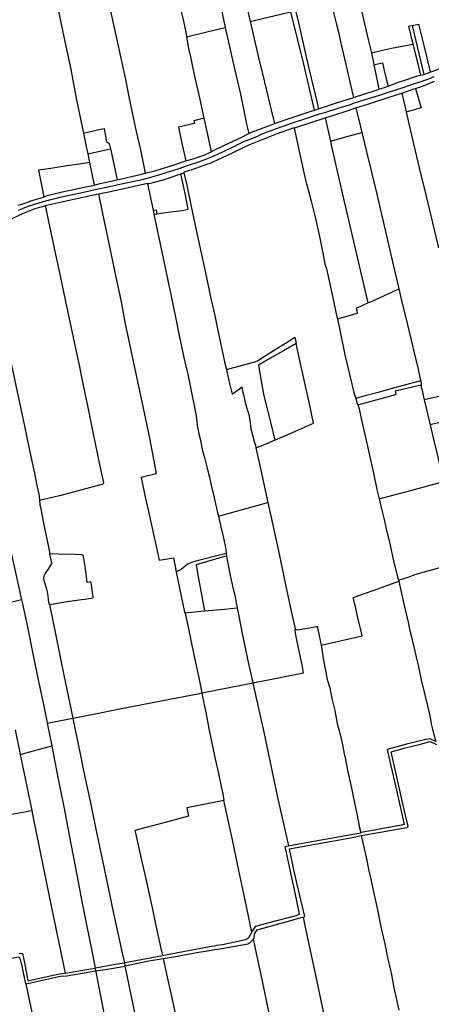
# Model space of a CAD drawing. Header units: inches. Extents: x 210911 to 224988, y 571697 to 586201.
# Tile 64 of 256: x 218812 to 219502, y 574889 to 576539. Entities that reach past the tile are written whole.
import ezdxf

# ---------------------------------------------------------------- set-up
doc = ezdxf.new("R2010")
doc.units = ezdxf.units.IN
doc.header["$MEASUREMENT"] = 0

msp = doc.modelspace()

# ---------------------------------------------------------------- linework, layer by layer
for points in [[(219375.325, 576743.936), (219356.166, 576739.316), (219342.721, 576736.463), (219349.135, 576707.654), (219356.479, 576674.592), (219362.953, 576645.251), (219370.503, 576611.963), (219372.245, 576606.071), (219376.152, 576591.576), (219377.976, 576583.704), (219382.958, 576562.113), (219388.084, 576539.432), (219393.612, 576515.385), (219395.89, 576506.021), (219401.508, 576483.55)], [(219295.838, 576729.853), (219297.335, 576722.692), (219303.108, 576699.207), (219309.515, 576672.507), (219314.619, 576651.273), (219328.208, 576592.093), (219331.72, 576576.88), (219336.869, 576555.977), (219343.121, 576531.129), (219345.668, 576520.804), (219350.332, 576499.969), (219360.53, 576454.518), (219365.894, 576432.201), (219371.465, 576408.872)], [(219047.212, 576712.889), (219053.149, 576687.071), (219059.746, 576657.909), (219064.848, 576635.177), (219071.385, 576604.972), (219077.294, 576576.003), (219081.228, 576559.781), (219086.506, 576537.128), (219091.079, 576515.708), (219091.764, 576510.715)], [(219161.349, 576699.747), (219157.187, 576699.453), (219118.935, 576692.526), (219123.279, 576674.456), (219129.851, 576646.97), (219135.772, 576622.091), (219139.073, 576607.409), (219147.238, 576568.872), (219156.277, 576526.361)], [(219161.349, 576699.747), (219168.278, 576668.863), (219175.843, 576634.611), (219183.353, 576600.713), (219191.497, 576565.148), (219198.067, 576536.139)], [(219236.493, 576715.393), (219241.593, 576693.489), (219250.208, 576657.069), (219258.506, 576621.43), (219268.454, 576579.264), (219274.293, 576554.841), (219279.525, 576531.882), (219292.713, 576474.525), (219300.515, 576441.378), (219307.057, 576414.09), (219312.672, 576390.056)], [(218938.948, 576670.323), (218944.831, 576640.592), (218949.778, 576617.893), (218954.971, 576594.234), (218961.29, 576565.767), (218967.635, 576538.673), (218972.288, 576518.255), (218974.342, 576508.359), (218981.852, 576474.935), (218989.362, 576438.984), (218995.677, 576407.183), (219007.489, 576352.077), (219014.387, 576321.082), (219019.967, 576293.254), (219021.701, 576285.086), (219022.155, 576282.163)], [(218858.897, 576638.582), (218864.893, 576609.306), (218871.374, 576578.836), (218878.068, 576547.836), (218883.871, 576521.266), (218897.881, 576455.633), (218901.956, 576434.423), (218908.126, 576402.011), (218914.642, 576370.366), (218919.102, 576349.38)], [(219198.067, 576536.139), (219221.047, 576541.708), (219247.216, 576548.038), (219265.893, 576552.676), (219287.075, 576466.938), (219294.827, 576433.689), (219305.558, 576387.852)], [(219198.067, 576536.139), (219211.928, 576478.076), (219218.714, 576448.453), (219225.387, 576420.506), (219231.713, 576394.995), (219239.009, 576365.223)], [(219091.764, 576510.715), (219125.552, 576518.943), (219156.277, 576526.361)], [(219156.277, 576526.361), (219167.055, 576479.324), (219174.237, 576447.646), (219181.938, 576414.295), (219188.345, 576384.517), (219192.349, 576364.171), (219195.837, 576348.293)], [(219463.767, 576528.419), (219469.729, 576529.614)], [(219463.767, 576528.419), (219470.986, 576498.563)], [(219469.729, 576529.614), (219480.188, 576531.71), (219489.37, 576496.08), (219494.315, 576475.589), (219499.973, 576451.089)], [(219469.729, 576529.614), (219489.455, 576447.683)], [(219091.764, 576510.715), (219094.747, 576491.27), (219098.046, 576477.22), (219104.683, 576447.088), (219113.313, 576408.155), (219119.664, 576379.113), (219120.72, 576374.228)], [(219401.508, 576483.55), (219419.918, 576488.333), (219434.985, 576491.618), (219470.986, 576498.563)], [(219470.986, 576498.563), (219475.799, 576478.655), (219479.798, 576462.628), (219483.809, 576446.225)], [(219401.508, 576483.55), (219405.702, 576464.984), (219405.585, 576463.732)], [(219405.585, 576463.732), (219411.965, 576465.071), (219419.992, 576466.867), (219422.848, 576454.388), (219426.25, 576440.187), (219429.195, 576427.999)], [(219405.585, 576463.732), (219411.184, 576436.622), (219414.035, 576422.639)], [(219499.973, 576451.089), (219510.665, 576455.258), (219518.391, 576458.464), (219520.477, 576459.432)], [(218987.906, 576265.233), (219015.001, 576271.111), (219025.684, 576273.724), (219039.665, 576277.418), (219055.876, 576282.544), (219077.77, 576289.398), (219093.523, 576294.802), (219112.142, 576301.031), (219124.266, 576305.479), (219135.297, 576310.024), (219144.095, 576314.026), (219166.253, 576324.742), (219188.842, 576335.562), (219200.938, 576340.441), (219214.201, 576345.962), (219215.722, 576346.781), (219229.874, 576352.28), (219244.205, 576357.423), (219267.769, 576365.631), (219293.161, 576374.405), (219314.597, 576381.256), (219323.477, 576384.013), (219349.177, 576391.9), (219366.986, 576397.414), (219371.602, 576399.188), (219391.136, 576405.319), (219413.436, 576412.454), (219430.128, 576417.71), (219454.481, 576425.743), (219473.659, 576432.102), (219479.469, 576433.931), (219497.377, 576440.157), (219506.561, 576443.863)], [(219429.195, 576427.999), (219446.993, 576434.571), (219457.359, 576438.152), (219475.152, 576443.998), (219483.809, 576446.225)], [(219477.145, 576424.574), (219486.875, 576427.698), (219507.161, 576436.34)], [(219483.809, 576446.225), (219486.234, 576446.848), (219489.455, 576447.683)], [(219489.455, 576447.683), (219491.077, 576448.103), (219499.973, 576451.089)], [(219371.465, 576408.872), (219390.276, 576414.799), (219409.058, 576420.957), (219414.035, 576422.639)], [(219414.035, 576422.639), (219421.654, 576425.215), (219429.195, 576427.999)], [(219452.107, 576416.394), (219473.112, 576423.279), (219475.346, 576423.996)], [(219475.346, 576423.996), (219477.145, 576424.574)], [(219475.346, 576423.996), (219484.604, 576391.553)], [(219312.672, 576390.056), (219324.702, 576393.768), (219346.348, 576400.811), (219370.302, 576408.505), (219371.465, 576408.872)], [(219375.319, 576391.482), (219396.945, 576398.436), (219432.684, 576410.027), (219452.107, 576416.394)], [(219452.107, 576416.394), (219458.828, 576387.817)], [(219239.009, 576365.223), (219263.846, 576373.661), (219280.269, 576379.319), (219302.065, 576386.769), (219305.558, 576387.852)], [(219305.558, 576387.852), (219312.672, 576390.056)], [(219323.836, 576374.777), (219355.476, 576385.101), (219375.319, 576391.482)], [(219375.319, 576391.482), (219382.936, 576359.998), (219385.245, 576350.439)], [(219458.828, 576387.817), (219459.609, 576384.495)], [(219484.604, 576391.553), (219459.609, 576384.495)], [(219120.72, 576374.228), (219104.154, 576370.032), (219105.104, 576365.034)], [(219120.72, 576374.228), (219125.098, 576353.976), (219132.859, 576317.737)], [(219272.206, 576357.9), (219274.266, 576358.596), (219323.836, 576374.777)], [(219323.836, 576374.777), (219332.581, 576335.954)], [(219459.609, 576384.495), (219472.154, 576331.154), (219481.631, 576291.059), (219492.862, 576243.456), (219509.064, 576175.134), (219513.512, 576156.643)], [(218919.102, 576349.38), (218935.515, 576352.849), (218953.457, 576356.652), (218955.38, 576346.839), (218957.742, 576335.088), (218962.133, 576332.025), (218964.121, 576322.905)], [(219105.104, 576365.034), (219078.038, 576359.273), (219084.521, 576329.393), (219090.502, 576302.63)], [(219272.206, 576357.9), (219241.749, 576347.612), (219199.9, 576330.489), (219191.972, 576327.103), (219166.096, 576314.669), (219136.874, 576301.068), (219130.593, 576298.304), (219124.891, 576296.331), (219100.358, 576287.921), (219087.221, 576283.622), (219087.387, 576282.846)], [(219195.837, 576348.293), (219200.395, 576350.613), (219211.012, 576354.578), (219230.571, 576362.189), (219239.009, 576365.223)], [(219272.206, 576357.9), (219278.359, 576329.029), (219284.898, 576298.515), (219290.962, 576270.487), (219296.54, 576250.255), (219300.71, 576235.195), (219307.517, 576206.233), (219314.435, 576175.95), (219316.519, 576164.939), (219320.442, 576145.229), (219323.498, 576129.525), (219325.672, 576123.927), (219330.477, 576101.58), (219336.695, 576073.3), (219343.547, 576041.492), (219344.391, 576037.708)], [(218919.102, 576349.38), (218919.122, 576349.288), (218924.264, 576324.001), (218926.095, 576314.697)], [(219132.859, 576317.737), (219134.795, 576318.709), (219139.351, 576321.029), (219148.794, 576325.721), (219153.934, 576328.248), (219169.658, 576335.654), (219186.623, 576343.704), (219191.737, 576346.206), (219195.837, 576348.293)], [(219332.581, 576335.954), (219362.679, 576344.206), (219385.245, 576350.439)], [(219332.581, 576335.954), (219334.71, 576326.503)], [(219385.245, 576350.439), (219393.165, 576317.647), (219401.953, 576281.56), (219409.698, 576249.175), (219419.229, 576208.546), (219428.264, 576169.845), (219438.373, 576126.4), (219446.047, 576093.456), (219447.315, 576088.143)], [(218926.095, 576314.697), (218964.121, 576322.905)], [(218964.121, 576322.905), (218969.826, 576297.194), (218975.664, 576270.829)], [(219334.71, 576326.503), (219355.005, 576236.544), (219395.541, 576064.445)], [(218926.095, 576314.697), (218929.04, 576299.736)], [(219090.502, 576302.63), (219092.301, 576303.105), (219102.796, 576306.231), (219104.216, 576306.622), (219114.1, 576310.047), (219120.663, 576312.458), (219129.808, 576316.208), (219132.859, 576317.737)], [(218929.04, 576299.736), (218915.619, 576297.753), (218891.601, 576294.096), (218864.437, 576290.044), (218843.614, 576286.884), (218848.339, 576264.488), (218852.778, 576242.571)], [(218929.04, 576299.736), (218936.769, 576262.149)], [(219022.155, 576282.163), (219022.761, 576282.325), (219024.362, 576282.337), (219038.384, 576286.072), (219049.182, 576289.58), (219069.031, 576295.644), (219079.603, 576298.77), (219083.299, 576300.728), (219090.502, 576302.63)], [(218936.769, 576262.149), (218938.847, 576262.687), (218946.929, 576264.643), (218962.514, 576268.016), (218975.664, 576270.829)], [(218975.664, 576270.829), (219013.887, 576279.949), (219022.155, 576282.163)], [(219026.402, 576264.415), (219035.497, 576266.642), (219052.31, 576270.982), (219062.296, 576274.23), (219082.362, 576281.12)], [(219042.082, 576214.028), (219060.235, 576216.597), (219084.4, 576219.365), (219094.417, 576221.902), (219089.486, 576247.728), (219085.675, 576266.042), (219082.362, 576281.12)], [(219082.362, 576281.12), (219087.387, 576282.846)], [(219087.387, 576282.846), (219091.903, 576261.795), (219099.698, 576226.031), (219108.08, 576186.232), (219124.311, 576110.111), (219131.527, 576077.163), (219138.249, 576045.914), (219146.014, 576010.734), (219152.656, 575979.31), (219155.505, 575965.796), (219158.398, 575953.096)], [(218828.735, 576227.199), (218831.018, 576228.021), (218834.139, 576229.127), (218850.024, 576234.071), (218864.21, 576238.093), (218876.089, 576240.836), (218882.104, 576242.309), (218890.024, 576243.942), (218894.238, 576244.925), (218897.613, 576245.854), (218906.017, 576247.413), (218923.963, 576251.375), (218943.865, 576255.599), (218959.704, 576259.171), (218987.906, 576265.233)], [(218852.778, 576242.571), (218860.547, 576245.108), (218866.956, 576246.739), (218881.143, 576250.195), (218888.492, 576251.762), (218905.318, 576255.505), (218917.612, 576257.973), (218934.617, 576261.592), (218936.769, 576262.149)], [(218943.92, 576247.214), (218964.142, 576251.55), (219026.207, 576265.375), (219026.402, 576264.415)], [(219026.402, 576264.415), (219032.837, 576232.809), (219035.574, 576219.867)], [(218809.612, 576228.275), (218813.302, 576229.32), (218818.842, 576231.295), (218828.38, 576234.667), (218829.164, 576234.982), (218840.251, 576238.476), (218851.844, 576242.026), (218852.778, 576242.571)], [(218855.398, 576227.805), (218859.934, 576229.021), (218900.046, 576238.089), (218905.928, 576239.154), (218926, 576243.371), (218943.92, 576247.214)], [(218943.92, 576247.214), (218950.78, 576214.319), (218957.58, 576182.373), (218964.87, 576147.714), (218973.343, 576107.889), (218981.37, 576069.201), (218989.026, 576029.619), (219006.98, 575945.606), (219014.953, 575906.736), (219022.984, 575869.797), (219029.594, 575837.9), (219035.749, 575805.669), (219037.026, 575799.787), (219040.821, 575777.822), (219015.526, 575771.704), (219022.043, 575741.534), (219027.867, 575714.685), (219032.708, 575692.273), (219037.761, 575668.949), (219039.148, 575664.796), (219045.704, 575633.254), (219069.597, 575637.225), (219074.206, 575613.821)], [(218754.324, 576176.353), (218773.247, 576191.04), (218780.306, 576195.575), (218790.424, 576201.316), (218800.831, 576206.376), (218818.79, 576215.037), (218837.98, 576222.85), (218841.804, 576223.889), (218854.261, 576227.501), (218855.398, 576227.805)], [(218810.014, 576220.033), (218816.965, 576222.602), (218823.737, 576225.4), (218828.735, 576227.199)], [(218845.547, 575733.639), (218866.817, 575738.774), (218881.88, 575742.351), (218894.534, 575745.664), (218916.776, 575751.736), (218944.359, 575759.184), (218950.332, 575760.721), (218952.452, 575761.667), (218953.245, 575763.05), (218951.968, 575768.747), (218948.913, 575783.233), (218943.342, 575809.977), (218935.269, 575848.091), (218928.436, 575881.345), (218923.124, 575907.737), (218917.029, 575937.395), (218912.848, 575957.631), (218898.859, 576022.331), (218889.438, 576066.971), (218880.395, 576109.685), (218871.208, 576153.82), (218862.665, 576193.187), (218855.398, 576227.805)], [(219035.574, 576219.867), (219040.696, 576220.672), (219042.082, 576214.028)], [(219035.574, 576219.867), (219036.962, 576213.303)], [(219036.962, 576213.303), (219042.082, 576214.028)], [(219036.962, 576213.303), (219050.835, 576147.479), (219058.037, 576112.981), (219065.715, 576075.692), (219073.149, 576040.586), (219079.011, 576012.481), (219086.259, 575978.071), (219090.138, 575960.603), (219093.639, 575945.343), (219099.044, 575919.812), (219105.842, 575886.875), (219106.864, 575881.042), (219107.572, 575876.069), (219108.141, 575869.824), (219109.551, 575860.666), (219110.712, 575853.589), (219112.316, 575845.373), (219114.253, 575836.906), (219115.553, 575831.152), (219118.412, 575816.723), (219121.57, 575805.398), (219126.392, 575787.635), (219130.119, 575772.656), (219133.196, 575759.246), (219137.066, 575742.618), (219140.258, 575727.888), (219143.498, 575713.362), (219145.01, 575706.833)], [(218755.579, 576171.917), (218757.244, 576164.012), (218762.345, 576137.912), (218767.268, 576111.759), (218773.597, 576080.899), (218785.107, 576025.617), (218790.384, 576000.21), (218796.931, 575968.024), (218805.823, 575925.935), (218813.05, 575891.873), (218820.047, 575857.885), (218827.994, 575819.693), (218836.79, 575778.999), (218840.607, 575761.019), (218844.557, 575740.957), (218844.836, 575739.183), (218845.46, 575734.747), (218845.547, 575733.639)], [(218700.888, 576124.582), (218713.86, 576062.235), (218716.878, 576048.378), (218718.48, 576042.124), (218722.405, 576022.715), (218735.814, 575957.182), (218744.525, 575911.838), (218750.55, 575879.994), (218757.753, 575844.052), (218765.849, 575802.611), (218775.327, 575756.974), (218780.935, 575722.355), (218789.175, 575685.006), (218800.802, 575633.049), (218811.385, 575584.735), (218815.303, 575567.054)], [(219395.541, 576064.445), (219406.558, 576069.44), (219447.315, 576088.143)], [(219447.315, 576088.143), (219452.04, 576068.349), (219461.571, 576027.746), (219473.423, 575978.918), (219478.933, 575955.649), (219483.304, 575937.094), (219483.937, 575934.083)], [(219344.391, 576037.708), (219377.852, 576047.484), (219376.144, 576055.652), (219395.541, 576064.445)], [(219344.391, 576037.708), (219349.265, 576015.85), (219357.057, 575977.465), (219360.797, 575961.14), (219365.649, 575940.278), (219371.766, 575914.601), (219375.041, 575904.32)], [(219158.398, 575953.096), (219185.459, 575960.375), (219200.207, 575964.332), (219201.804, 575964.703), (219204.133, 575965.488), (219207.603, 575966.615), (219210.311, 575967.633), (219224.982, 575976.899), (219243.089, 575988.078), (219261.698, 575999.873), (219273.137, 576006.998), (219275.393, 575996.447)], [(219275.393, 575996.447), (219253.975, 575984.095), (219235.178, 575973.366), (219212.034, 575960.256), (219215.665, 575939.56), (219221.12, 575908.846), (219226.035, 575889.28), (219232.346, 575864.546), (219239.53, 575834.588)], [(219239.53, 575834.588), (219274.078, 575849.739), (219304.409, 575863.097), (219297.438, 575895.574), (219288.138, 575937.709), (219280.96, 575970.515), (219276.996, 575988.947), (219275.393, 575996.447)], [(219158.398, 575953.096), (219162.7, 575933.804), (219167.843, 575911.7), (219182.398, 575922.362), (219184.24, 575923.676), (219186.035, 575914.089), (219187.155, 575911.28), (219189.957, 575897.461), (219193.346, 575885.909), (219193.715, 575884.541), (219194.995, 575880.92), (219195.919, 575877.296), (219197.557, 575868.191), (219199.629, 575853.653), (219201.038, 575847.163), (219205.069, 575832.314), (219206.959, 575826.058), (219207.726, 575822.966), (219208.029, 575821.538)], [(219483.937, 575934.083), (219468.922, 575929.981), (219440.208, 575922.139), (219410.232, 575913.938), (219388.743, 575908.073), (219375.041, 575904.32)], [(219440.959, 575917.222), (219484.639, 575927.126)], [(219483.937, 575934.083), (219484.104, 575933.291), (219484.555, 575928.671), (219484.633, 575927.231), (219484.639, 575927.126)], [(219484.639, 575927.126), (219484.833, 575923.567), (219486.676, 575915.9), (219487.745, 575911.451), (219489.989, 575901.891)], [(219378.813, 575893.717), (219442.365, 575911.021)], [(219440.959, 575917.222), (219442.365, 575911.021)], [(219567.662, 575919.717), (219567.53, 575919.687), (219489.989, 575901.891)], [(219375.041, 575904.32), (219377.688, 575896.011), (219378.813, 575893.717)], [(219378.813, 575893.717), (219379.424, 575892.471), (219380.647, 575886.921), (219384.819, 575867.981), (219390.185, 575843.872), (219397.409, 575811.473), (219404.658, 575779.125), (219410.639, 575751.897), (219414.349, 575736.008)], [(219489.989, 575901.891), (219493.23, 575888.08), (219498.715, 575864.76), (219499.774, 575860.218)], [(219577.265, 575878.425), (219499.774, 575860.218)], [(219499.774, 575860.218), (219499.842, 575859.925), (219504.918, 575838.144), (219510.193, 575815.609), (219516.34, 575789.501), (219522.249, 575764.971)], [(219208.029, 575821.538), (219215.284, 575824.209), (219222.188, 575827.504), (219238.813, 575834.273), (219239.53, 575834.588)], [(219208.029, 575821.538), (219215.951, 575784.301), (219227.943, 575729.804)], [(219414.349, 575736.008), (219477.216, 575752.808), (219522.249, 575764.971)], [(218845.547, 575733.639), (218846.083, 575726.83), (218848.01, 575716.544), (218852.707, 575692.277), (218858.035, 575666.469), (218862.866, 575643.837)], [(219145.01, 575706.833), (219183.294, 575717.438), (219227.943, 575729.804)], [(219227.943, 575729.804), (219235.723, 575694.53), (219246.229, 575646.005), (219256.58, 575597.631), (219267.173, 575547.963), (219273.429, 575518.451), (219273.562, 575517.596)], [(219414.349, 575736.008), (219416.629, 575726.244), (219421.954, 575703.685), (219426.619, 575683.71), (219432.631, 575658.439), (219439.162, 575629.489), (219442.28, 575617.019), (219445.315, 575605.336), (219446.842, 575599.889), (219446.867, 575599.889)], [(219145.01, 575706.833), (219148.563, 575691.485), (219152.808, 575672.828), (219156.287, 575657.288), (219157.467, 575650.897), (219158.151, 575644.61)], [(218861.929, 575558.918), (218861.217, 575562.765), (218860.519, 575567.073), (218859.791, 575573.464), (218858.704, 575580.13), (218857.467, 575584.836), (218854.95, 575593.741), (218853.346, 575599.23), (218852.776, 575603.464), (218853.023, 575605.729), (218853.775, 575608.154), (218854.888, 575610.228), (218860.78, 575619.131), (218866.195, 575627.595), (218866.202, 575628.865), (218865.722, 575630.458), (218862.866, 575643.837)], [(218861.929, 575558.918), (218892.17, 575563.784), (218915.818, 575567.49), (218921.931, 575568.139), (218934.122, 575570.048), (218934.703, 575570.286), (218935.23, 575570.725), (218935.453, 575571.135), (218935.515, 575572.152), (218934.37, 575579.248), (218933.037, 575588.806), (218932.001, 575595.447), (218931.63, 575596.508), (218931.142, 575596.882), (218925.439, 575595.984), (218922.151, 575619.51), (218919.804, 575635.912), (218919.278, 575638.877), (218918.978, 575640.32), (218918.174, 575641.451), (218916.995, 575642.145), (218916.383, 575642.339), (218905.249, 575642.809), (218877.114, 575643.66), (218862.866, 575643.837)], [(219158.151, 575644.61), (219107.333, 575631.566), (219099.959, 575629.255), (219092.894, 575626.245), (219082.621, 575617.903), (219074.206, 575613.821)], [(219158.151, 575644.61), (219158.638, 575640.136)], [(219158.638, 575640.136), (219155.369, 575639.29), (219126.641, 575630.902), (219107.692, 575625.38), (219110.135, 575611.811), (219122.028, 575548.614)], [(219158.638, 575640.136), (219159.102, 575636.812), (219165.385, 575604.633), (219169.261, 575587.343), (219172.134, 575576.675), (219172.969, 575571.831), (219174.894, 575561.941), (219176.538, 575553.427)], [(219446.867, 575599.889), (219464.699, 575605.324), (219472.951, 575608.48), (219492.178, 575614.132), (219504.44, 575617.683), (219516.195, 575621.026), (219536.819, 575626.819), (219554.408, 575631.625)], [(219074.206, 575613.821), (219074.326, 575613.211), (219082.007, 575575.659), (219087.806, 575548.81), (219088.94, 575545.175)], [(219317.208, 575490.757), (219385.708, 575506.5), (219383, 575518.567), (219380.728, 575527.564), (219378.636, 575536.309), (219375.175, 575552.636), (219373.842, 575559.102), (219371.734, 575566.907), (219370.628, 575570.935), (219393.216, 575578.501), (219412.051, 575585.369), (219447.282, 575597.978)], [(219446.867, 575599.889), (219447.282, 575597.978)], [(219447.282, 575597.978), (219450.032, 575585.312), (219455.793, 575559.657), (219462.845, 575529.365), (219465.246, 575517.498), (219468.644, 575505.057), (219469.663, 575499.579), (219473.907, 575480.966), (219476.098, 575470.926), (219479.49, 575457.062), (219484.974, 575432.902), (219489.696, 575411.81), (219495.068, 575388.92), (219499.017, 575372.164), (219502.25, 575356.012), (219506.404, 575339.106), (219508.553, 575331.123), (219509.009, 575329.482)], [(218815.303, 575567.054), (218792.165, 575561.298)], [(218815.303, 575567.054), (218816.85, 575560.073), (218823.865, 575526.542), (218835.923, 575467.94), (218842.635, 575435.527), (218846.065, 575419.627), (218852.461, 575388.711), (218857.643, 575363.374), (218858.342, 575359.877)], [(218861.929, 575558.918), (218862.402, 575556.355), (218864.689, 575545.796), (218868.683, 575526.167), (218871.965, 575510.109), (218879.57, 575473.563), (218886.236, 575440.617), (218901.011, 575368.226)], [(219088.94, 575545.175), (219122.028, 575548.614)], [(219088.94, 575545.175), (219089.3, 575544.023), (219093.664, 575523.715), (219104.715, 575471.803), (219111.492, 575438.739), (219117.312, 575410.747)], [(219122.028, 575548.614), (219155.104, 575551.405), (219176.538, 575553.427)], [(219176.538, 575553.427), (219179.227, 575539.499), (219186.194, 575504.811), (219195.749, 575459.624), (219202.906, 575427.788)], [(219202.906, 575427.788), (219240.048, 575435.059), (219287.747, 575444.533), (219285.145, 575458.074), (219280.988, 575478.46), (219276.581, 575499.935), (219275.415, 575504.954), (219274.21, 575511.319), (219273.809, 575516.016), (219273.562, 575517.596)], [(219273.562, 575517.596), (219274.715, 575516.863), (219277.461, 575516.636), (219280.508, 575516.844), (219297.804, 575519.962), (219308.935, 575522.181), (219310.358, 575522.169), (219310.82, 575521.666), (219311.32, 575519.892), (219317.208, 575490.757)], [(219317.208, 575490.757), (219321.357, 575465.189), (219327.031, 575433.488), (219331.443, 575419.073), (219335.25, 575401.173), (219339.963, 575381.072), (219341.589, 575371.84), (219344.258, 575359.417), (219349.454, 575339.344), (219353.241, 575320.733), (219355.879, 575308.869), (219357.506, 575302.634), (219359.056, 575293.326), (219361.848, 575278.287), (219363.327, 575271.518), (219367.939, 575251.365), (219371.609, 575234.658), (219376.882, 575208.388), (219381.625, 575184.705), (219383.374, 575176.539)], [(219117.312, 575410.747), (219188.772, 575425.021), (219202.906, 575427.788)], [(219202.906, 575427.788), (219205.797, 575414.93), (219221.162, 575344.881), (219243.687, 575238.496), (219262.293, 575154.545)], [(218901.011, 575368.226), (218933.1, 575374.572), (218982.758, 575384.514), (219049.07, 575397.594), (219113.331, 575409.952), (219117.312, 575410.747)], [(219117.312, 575410.747), (219118.688, 575404.13), (219123.659, 575380.601), (219129.11, 575351.286), (219133.381, 575329.377), (219139.166, 575302.629), (219144.976, 575275.882), (219150.211, 575251.137), (219152.298, 575241.477), (219154.063, 575230.748)], [(218858.342, 575359.877), (218895.412, 575367.119), (218901.011, 575368.226)], [(218901.011, 575368.226), (218904.983, 575348.779), (218912.749, 575311.727), (218920.988, 575272.62), (218930.528, 575226.537), (218939.294, 575185.149), (218946.404, 575150.605), (218953.765, 575116.522), (218969.407, 575041.274), (218975.324, 575013.047), (218984.319, 574972.41), (218987.579, 574958.392)], [(218804.445, 575349.121), (218812.879, 575307.789)], [(218858.342, 575359.877), (218862.698, 575338.086), (218865.813, 575322.004)], [(219509.009, 575329.482), (219499.656, 575333.853), (219492.34, 575332.624), (219460.395, 575324.916), (219440.169, 575319.548), (219427.517, 575315.901), (219433.942, 575288.514), (219442.173, 575252.675), (219455.109, 575195.329), (219456.233, 575190.022)], [(219462.896, 575186.936), (219454.015, 575224.919), (219442.657, 575275.345), (219434.716, 575311.964), (219435.077, 575312.282), (219457.664, 575318.48), (219481.517, 575324.587), (219499.861, 575329.625), (219510.248, 575324.435)], [(218812.879, 575307.789), (218839.362, 575315.091), (218865.813, 575322.004)], [(218865.813, 575322.004), (218868.74, 575306.888), (218873.828, 575280.661), (218879.914, 575250.225), (218887.138, 575214.209), (218893.601, 575181.287), (218901.217, 575140.65), (218907.796, 575105.849), (218916.513, 575061.106), (218923.56, 575024.987), (218933.959, 574972.745), (218938.483, 574949.62)], [(218812.879, 575307.789), (218832.33, 575213.655)], [(219154.063, 575230.748), (219131.979, 575226.064), (219092.295, 575217.954), (219095.103, 575203.983)], [(219201.188, 575009.708), (219189.531, 575065.936), (219179.531, 575113.377), (219168.702, 575164.701), (219154.063, 575230.748)], [(218767.375, 575201.569), (218792.317, 575206.22), (218832.33, 575213.655)], [(218832.33, 575213.655), (218834.913, 575201.156), (218866.671, 575045.314), (218888.517, 574940.937)], [(219095.103, 575203.983), (219072.749, 575198.128), (219005.231, 575180.282), (219006.912, 575173.54), (219013.569, 575142.786), (219019.711, 575115.788), (219022.052, 575106.181), (219028.344, 575076.492), (219034.468, 575048.554), (219039.254, 575025.862), (219048.521, 574982.31), (219051.27, 574970.75)], [(219456.233, 575190.022), (219449.129, 575188.707), (219384.342, 575176.715)], [(219384.436, 575171.657), (219386.808, 575172.137), (219416.768, 575177.251), (219447.974, 575182.847)], [(219447.974, 575182.847), (219460.524, 575185.198)], [(219462.896, 575186.936), (219462.605, 575186.527), (219462.263, 575186.159), (219461.878, 575185.837), (219461.455, 575185.567), (219461.001, 575185.353), (219460.524, 575185.198)], [(219262.293, 575154.545), (219270.859, 575156.138), (219307.93, 575163.035), (219373.747, 575174.789), (219383.374, 575176.539)], [(219263.917, 575149.227), (219285.483, 575153.218), (219335.476, 575162.333), (219366.267, 575167.781), (219374.606, 575169.667), (219384.436, 575171.657)], [(219383.374, 575176.539), (219384.342, 575176.715)], [(219384.436, 575171.657), (219392.5, 575135.294), (219397.136, 575112.372), (219400.199, 575098.352), (219404.792, 575077.386), (219411.393, 575047.216), (219416.155, 575024.397), (219418.776, 575011.542), (219423.618, 574990.197), (219428.549, 574967.375), (219433.079, 574946.149), (219434.752, 574938.22), (219439.011, 574916.38), (219442.935, 574899.006), (219447.448, 574879.15)], [(219201.188, 575009.708), (219207.688, 575019.704), (219227.992, 575025.328), (219275.051, 575037.884), (219280.686, 575039.988), (219275.783, 575065.198), (219266.792, 575106.649), (219256.666, 575153.498)], [(219256.666, 575153.498), (219262.293, 575154.545)], [(219286.903, 575035.019), (219290.06, 575035.901), (219276.846, 575089.799), (219271.133, 575116.88), (219263.917, 575149.227)], [(219209.962, 575013.393), (219270.545, 575030.465), (219283.778, 575034.146), (219286.903, 575035.019)], [(219286.903, 575035.019), (219290.527, 575018.019), (219303.481, 574958.091), (219307.976, 574937.651), (219318.872, 574884.401), (219332.495, 574820.187), (219333.476, 574816.923)], [(219051.27, 574970.75), (219053.747, 574971.232), (219130.126, 574985.499), (219139.463, 574987.085), (219142.565, 574987.691), (219151.898, 574989.353), (219190.194, 574997.524), (219192.913, 574998.812), (219195.883, 575000.758), (219200.639, 575008.863), (219201.188, 575009.708)], [(219203.678, 574998.352), (219204.212, 574999.149), (219204.716, 574999.965), (219205.189, 575000.8)], [(219205.189, 575000.8), (219205.299, 575007.235)], [(219205.299, 575007.235), (219209.962, 575013.393)], [(219052.469, 574965.555), (219076.346, 574969.663), (219112.389, 574975.954), (219130.135, 574978.826), (219138.729, 574980.674), (219144.165, 574981.51), (219153.825, 574982.999), (219159.736, 574984.165), (219194.652, 574990.411)], [(219194.652, 574990.411), (219195.83, 574991.068), (219196.971, 574991.786), (219198.072, 574992.564), (219199.131, 574993.4), (219200.143, 574994.291), (219201.107, 574995.234), (219202.019, 574996.227), (219202.877, 574997.268), (219203.678, 574998.352)], [(219244.345, 574800.883), (219239.953, 574823.765), (219230.049, 574873.193), (219218.214, 574930.367), (219209.558, 574971.501), (219203.678, 574998.352)], [(218706.092, 574955.161), (218760.327, 574962.489), (218802.578, 574966.9), (218810.164, 574968.621), (218812.409, 574966.448), (218815.692, 574952.69), (218821.744, 574922.934), (218822.309, 574923.058)], [(218811.521, 574974.136), (218813.126, 574974.651), (218816.67, 574974.067), (218821.355, 574952.814), (218825.856, 574928.161), (218878.419, 574939.738), (218888.48, 574940.931), (218888.517, 574940.937)], [(218987.579, 574958.392), (218989.032, 574958.635), (219051.27, 574970.75)], [(218888.517, 574940.937), (218928.129, 574947.677), (218938.483, 574949.62)], [(218938.483, 574949.62), (218939.004, 574949.718)], [(218938.483, 574949.62), (218939.443, 574944.713)], [(218939.004, 574949.718), (218972.334, 574955.842), (218987.579, 574958.392)], [(218939.443, 574944.713), (218939.717, 574943.314), (218945.521, 574914.113), (218950.796, 574885.942), (218956.395, 574856.788), (218957.385, 574851.854), (218982.457, 574856.969), (219007.814, 574862.214), (219002.998, 574885.977), (218988.773, 574953.126)], [(218939.723, 574944.749), (218959.182, 574947.694), (218985.541, 574952.451), (218988.773, 574953.126)], [(218987.579, 574958.392), (218988.457, 574954.619)], [(218988.773, 574953.126), (218988.457, 574954.619)], [(218988.773, 574953.126), (219028.713, 574961.467), (219052.469, 574965.555)], [(219052.469, 574965.555), (219059.366, 574934.141), (219065.888, 574904.546), (219072.041, 574876.446), (219076.663, 574855.418)], [(218822.309, 574923.058), (218880.431, 574935.856), (218891.116, 574936.729), (218929.472, 574943.422), (218939.443, 574944.713)], [(218939.723, 574944.749), (218939.443, 574944.713)], [(218822.309, 574923.058), (218829.311, 574890.783), (218836.316, 574858.761), (218843.717, 574824.74), (218849.672, 574796.863), (218856.911, 574762.076)]]:
    msp.add_lwpolyline(points)

doc.saveas('drawing.dxf')
